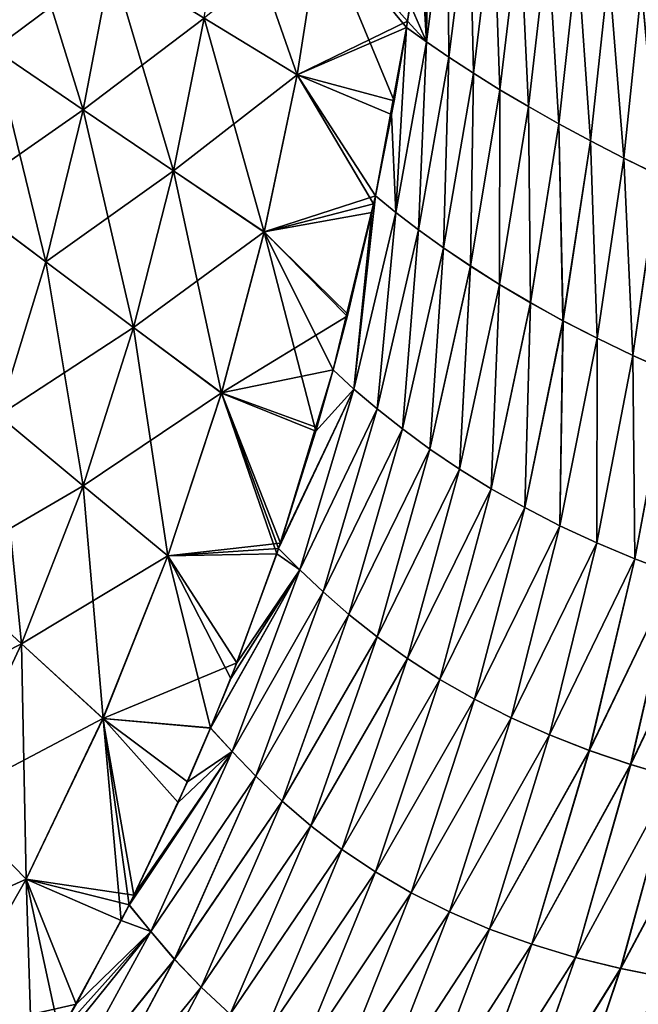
# Model space of a CAD drawing. Header units: metres. Extents: x -155 to 25, y -152 to 27.
# Tile 110 of 124: x -6 to 3, y -90 to -76. Entities that reach past the tile are written whole.
import ezdxf

# ---------------------------------------------------------------- set-up
doc = ezdxf.new("R2010")
doc.units = ezdxf.units.M
doc.layers.add('solid_12_401_052_XXX', color=7, linetype='CONTINUOUS')

msp = doc.modelspace()

# ---------------------------------------------------------------- linework, layer by layer
at = {"layer": 'solid_12_401_052_XXX'}
for points in [[(-7.629474, -73.056374, -20.339201), (-6.303816, -73.869194, -20.754732), (-6.684129, -75.976547, -20.761518)], [(-3.610632, -75.521935, -21.300014), (-3.291402, -73.370781, -21.300499), (-2.251475, -76.352333, -21.432552)], [(-3.291402, -73.370781, -21.300499), (-1.903092, -74.142609, -21.436525), (-2.251475, -76.352333, -21.432552)], [(-0.359001, -75.870316, 21.474838), (-0.338065, -73.323814, 21.481359), (-0.453457, -74.283302, 21.479685)], [(-0.359001, -75.870316, 21.474838), (-0.051372, -73.508125, 21.479521), (-0.338065, -73.323814, 21.481359)], [(-0.358823, -75.87056, -21.474836), (-0.41784, -74.00293, -21.480204), (-0.051513, -73.508163, -21.479523)], [(-0.359001, -75.870316, 21.474838), (-0.032696, -76.09317, 21.467724), (-0.051372, -73.508125, 21.479521)], [(-0.032473, -76.093437, -21.467718), (-0.358823, -75.87056, -21.474836), (-0.051513, -73.508163, -21.479523)], [(-0.032473, -76.093437, -21.467718), (-0.051513, -73.508163, -21.479523), (0.268654, -73.70388, -21.472527)], [(-0.032696, -76.09317, 21.467724), (0.268773, -73.703819, 21.472525), (-0.051372, -73.508125, 21.479521)], [(-0.032696, -76.09317, 21.467724), (0.325195, -76.326797, 21.453899), (0.268773, -73.703819, 21.472525)], [(0.325466, -76.327087, -21.453886), (-0.032473, -76.093437, -21.467718), (0.268654, -73.70388, -21.472527)], [(0.325466, -76.327087, -21.453886), (0.268654, -73.70388, -21.472527), (0.620333, -73.91185, -21.458715)], [(0.325195, -76.326797, 21.453899), (0.620423, -73.911774, 21.458712), (0.268773, -73.703819, 21.472525)], [(-4.963081, -74.69236, 21.078066), (-6.303864, -73.868637, 20.758335), (-6.684151, -75.975998, 20.765121)], [(-6.684129, -75.976547, -20.761518), (-6.303816, -73.869194, -20.754732), (-5.375737, -76.863716, -21.075939)], [(-6.303816, -73.869194, -20.754732), (-4.963033, -74.692924, -21.074453), (-5.375737, -76.863716, -21.075939)], [(0.325195, -76.326797, 21.453899), (0.713021, -76.568398, 21.432013), (0.620423, -73.911774, 21.458712)], [(0.713343, -76.56871, -21.43199), (0.325466, -76.327087, -21.453886), (0.620333, -73.91185, -21.458715)], [(0.713343, -76.56871, -21.43199), (0.620333, -73.91185, -21.458715), (1.001699, -74.130219, -21.436623)], [(0.713021, -76.568398, 21.432013), (1.001753, -74.130119, 21.436621), (0.620423, -73.911774, 21.458712)], [(-0.358823, -75.87056, -21.474836), (-0.599859, -75.324356, -21.47752), (-0.41784, -74.00293, -21.480204)], [(-2.251566, -76.352005, 21.436184), (-1.903198, -74.142281, 21.440157), (-3.610693, -75.521439, 21.303637)], [(-0.637609, -75.567947, 21.476959), (-1.903198, -74.142281, 21.440157), (-2.251566, -76.352005, 21.436184)], [(-0.833597, -76.728821, -21.473995), (-2.251475, -76.352333, -21.432552), (-1.903092, -74.142609, -21.436525)], [(-0.637609, -75.567947, 21.476959), (-0.453457, -74.283302, 21.479685), (-1.903198, -74.142281, 21.440157)], [(-0.651503, -75.657364, -21.476749), (-0.833597, -76.728821, -21.473995), (-1.903092, -74.142609, -21.436525)], [(-0.599859, -75.324356, -21.47752), (-0.651503, -75.657364, -21.476749), (-1.903092, -74.142609, -21.436525)], [(0.713021, -76.568398, 21.432013), (1.128989, -76.815392, 21.400795), (1.001753, -74.130119, 21.436621)], [(1.129364, -76.815735, -21.400761), (0.713343, -76.56871, -21.43199), (1.001699, -74.130219, -21.436623)], [(1.129364, -76.815735, -21.400761), (1.001699, -74.130219, -21.436623), (1.410809, -74.357208, -21.404896)], [(1.128989, -76.815392, 21.400795), (1.41082, -74.357086, 21.404896), (1.001753, -74.130119, 21.436621)], [(-0.359001, -75.870316, 21.474838), (-0.453457, -74.283302, 21.479685), (-0.637609, -75.567947, 21.476959)], [(1.128989, -76.815392, 21.400795), (1.571069, -77.065613, 21.359135), (1.41082, -74.357086, 21.404896)], [(1.571499, -77.065979, -21.359089), (1.129364, -76.815735, -21.400761), (1.410809, -74.357208, -21.404896)], [(1.571499, -77.065979, -21.359089), (1.410809, -74.357208, -21.404896), (1.845525, -74.591209, -21.362368)], [(1.571069, -77.065613, 21.359135), (1.84549, -74.591057, 21.362373), (1.41082, -74.357086, 21.404896)], [(-5.375759, -76.863167, 21.079552), (-4.963081, -74.69236, 21.078066), (-6.684151, -75.975998, 20.765121)], [(-3.610693, -75.521439, 21.303637), (-4.963081, -74.69236, 21.078066), (-5.375759, -76.863167, 21.079552)], [(-5.375737, -76.863716, -21.075939), (-4.963033, -74.692924, -21.074453), (-4.056515, -77.755966, -21.297031)], [(-4.963033, -74.692924, -21.074453), (-3.610632, -75.521935, -21.300014), (-4.056515, -77.755966, -21.297031)], [(1.571069, -77.065613, 21.359135), (2.037114, -77.317078, 21.306011), (1.84549, -74.591057, 21.362373)], [(2.037601, -77.317459, -21.305948), (1.571499, -77.065979, -21.359089), (1.845525, -74.591209, -21.362368)], [(2.037114, -77.317078, 21.306011), (2.303529, -74.83049, 21.308002), (1.84549, -74.591057, 21.362373)], [(2.037601, -77.317459, -21.305948), (1.845525, -74.591209, -21.362368), (2.303617, -74.830673, -21.307989)], [(2.037114, -77.317078, 21.306011), (2.524797, -77.568146, 21.240555), (2.303529, -74.83049, 21.308002)], [(2.525341, -77.568542, -21.240473), (2.037601, -77.317459, -21.305948), (2.303617, -74.830673, -21.307989)], [(2.524797, -77.568146, 21.240555), (2.782561, -75.07399, 21.240911), (2.303529, -74.83049, 21.308002)], [(2.525341, -77.568542, -21.240473), (2.303617, -74.830673, -21.307989), (2.782704, -75.074196, -21.240889)], [(2.524797, -77.568146, 21.240555), (3.031697, -77.81736, 21.162001), (2.782561, -75.07399, 21.240911)], [(3.032297, -77.817764, -21.1619), (2.525341, -77.568542, -21.240473), (2.782704, -75.074196, -21.240889)], [(-0.358823, -75.87056, -21.474836), (-0.651503, -75.657364, -21.476749), (-0.599859, -75.324356, -21.47752)], [(-4.056553, -77.755486, 21.300652), (-3.610693, -75.521439, 21.303637), (-5.375759, -76.863167, 21.079552)], [(-2.251566, -76.352005, 21.436184), (-3.610693, -75.521439, 21.303637), (-4.056553, -77.755486, 21.300652)], [(-4.056515, -77.755966, -21.297031), (-3.610632, -75.521935, -21.300014), (-2.731033, -78.648964, -21.426254)], [(-3.610632, -75.521935, -21.300014), (-2.251475, -76.352333, -21.432552), (-2.731033, -78.648964, -21.426254)], [(-0.652148, -75.660149, 21.476742), (-0.637609, -75.567947, 21.476959), (-2.251566, -76.352005, 21.436184)], [(-0.359001, -75.870316, 21.474838), (-0.637609, -75.567947, 21.476959), (-0.652148, -75.660149, 21.476742)], [(-0.870599, -76.929771, 21.473431), (-0.652148, -75.660149, 21.476742), (-2.251566, -76.352005, 21.436184)], [(-0.651503, -75.657364, -21.476749), (-1.107378, -78.121429, -21.469763), (-0.833597, -76.728821, -21.473995)], [(-0.808579, -78.363304, -21.467844), (-1.107378, -78.121429, -21.469763), (-0.651503, -75.657364, -21.476749)], [(-0.808842, -78.362991, 21.467848), (-0.652148, -75.660149, 21.476742), (-0.870599, -76.929771, 21.473431)], [(-0.808842, -78.362991, 21.467848), (-0.359001, -75.870316, 21.474838), (-0.652148, -75.660149, 21.476742)], [(-0.808579, -78.363304, -21.467844), (-0.651503, -75.657364, -21.476749), (-0.358823, -75.87056, -21.474836)], [(-7.192978, -78.132317, -20.764555), (-6.684129, -75.976547, -20.761518), (-5.92249, -79.085777, -21.074177)], [(-5.375759, -76.863167, 21.079552), (-6.684151, -75.975998, 20.765121), (-7.192975, -78.131798, 20.768158)], [(-6.684129, -75.976547, -20.761518), (-5.375737, -76.863716, -21.075939), (-5.92249, -79.085777, -21.074177)], [(-0.808842, -78.362991, 21.467848), (-0.476633, -78.616165, 21.460712), (-0.359001, -75.870316, 21.474838)], [(-0.476319, -78.616508, -21.460703), (-0.808579, -78.363304, -21.467844), (-0.358823, -75.87056, -21.474836)], [(-0.476633, -78.616165, 21.460712), (-0.032696, -76.09317, 21.467724), (-0.359001, -75.870316, 21.474838)], [(-0.476319, -78.616508, -21.460703), (-0.358823, -75.87056, -21.474836), (-0.032473, -76.093437, -21.467718)], [(-0.476633, -78.616165, 21.460712), (-0.112439, -78.878349, 21.44706), (-0.032696, -76.09317, 21.467724)], [(-0.112072, -78.878716, -21.447041), (-0.476319, -78.616508, -21.460703), (-0.032473, -76.093437, -21.467718)], [(-0.112439, -78.878349, 21.44706), (0.325195, -76.326797, 21.453899), (-0.032696, -76.09317, 21.467724)], [(-0.112072, -78.878716, -21.447041), (-0.032473, -76.093437, -21.467718), (0.325466, -76.327087, -21.453886)], [(-2.731109, -78.648636, 21.429884), (-2.251566, -76.352005, 21.436184), (-4.056553, -77.755486, 21.300652)], [(-1.10751, -78.12075, 21.469765), (-2.251566, -76.352005, 21.436184), (-2.731109, -78.648636, 21.429884)], [(-1.132541, -78.239227, -21.46937), (-2.731033, -78.648964, -21.426254), (-2.251475, -76.352333, -21.432552)], [(-1.10751, -78.12075, 21.469765), (-0.870599, -76.929771, 21.473431), (-2.251566, -76.352005, 21.436184)], [(-1.107378, -78.121429, -21.469763), (-1.132541, -78.239227, -21.46937), (-2.251475, -76.352333, -21.432552)], [(-0.833597, -76.728821, -21.473995), (-1.107378, -78.121429, -21.469763), (-2.251475, -76.352333, -21.432552)], [(-0.112439, -78.878349, 21.44706), (0.282403, -79.145576, 21.425678), (0.325195, -76.326797, 21.453899)], [(0.282826, -79.145966, -21.42565), (-0.112072, -78.878716, -21.447041), (0.325466, -76.327087, -21.453886)], [(0.282403, -79.145576, 21.425678), (0.713021, -76.568398, 21.432013), (0.325195, -76.326797, 21.453899)], [(0.282826, -79.145966, -21.42565), (0.325466, -76.327087, -21.453886), (0.713343, -76.56871, -21.43199)], [(0.282403, -79.145576, 21.425678), (0.706364, -79.414299, 21.395416), (0.713021, -76.568398, 21.432013)], [(0.706845, -79.414703, -21.395376), (0.282826, -79.145966, -21.42565), (0.713343, -76.56871, -21.43199)], [(0.706364, -79.414299, 21.395416), (1.128989, -76.815392, 21.400795), (0.713021, -76.568398, 21.432013)], [(0.706845, -79.414703, -21.395376), (0.713343, -76.56871, -21.43199), (1.129364, -76.815735, -21.400761)], [(-5.922488, -79.085251, 21.077787), (-5.375759, -76.863167, 21.079552), (-7.192975, -78.131798, 20.768158)], [(-5.92249, -79.085777, -21.074177), (-5.375737, -76.863716, -21.075939), (-4.641834, -80.044106, -21.291126)], [(-4.056553, -77.755486, 21.300652), (-5.375759, -76.863167, 21.079552), (-5.922488, -79.085251, 21.077787)], [(-5.375737, -76.863716, -21.075939), (-4.056515, -77.755966, -21.297031), (-4.641834, -80.044106, -21.291126)], [(0.706364, -79.414299, 21.395416), (1.157598, -79.681641, 21.355225), (1.128989, -76.815392, 21.400795)], [(1.158137, -79.68206, -21.355169), (0.706845, -79.414703, -21.395376), (1.129364, -76.815735, -21.400761)], [(1.157598, -79.681641, 21.355225), (1.571069, -77.065613, 21.359135), (1.128989, -76.815392, 21.400795)], [(1.158137, -79.68206, -21.355169), (1.129364, -76.815735, -21.400761), (1.571499, -77.065979, -21.359089)], [(-0.808842, -78.362991, 21.467848), (-0.870599, -76.929771, 21.473431), (-1.10751, -78.12075, 21.469765)], [(1.157598, -79.681641, 21.355225), (1.634097, -79.945084, 21.304111), (1.571069, -77.065613, 21.359135)], [(1.634696, -79.945511, -21.304041), (1.158137, -79.68206, -21.355169), (1.571499, -77.065979, -21.359089)], [(1.634097, -79.945084, 21.304111), (2.037114, -77.317078, 21.306011), (1.571069, -77.065613, 21.359135)], [(1.634696, -79.945511, -21.304041), (1.571499, -77.065979, -21.359089), (2.037601, -77.317459, -21.305948)], [(1.634097, -79.945084, 21.304111), (2.133605, -80.202682, 21.241203), (2.037114, -77.317078, 21.306011)], [(2.134264, -80.203117, -21.241112), (1.634696, -79.945511, -21.304041), (2.037601, -77.317459, -21.305948)], [(2.133605, -80.202682, 21.241203), (2.524797, -77.568146, 21.240555), (2.037114, -77.317078, 21.306011)], [(2.134264, -80.203117, -21.241112), (2.037601, -77.317459, -21.305948), (2.525341, -77.568542, -21.240473)], [(2.133605, -80.202682, 21.241203), (2.653733, -80.452835, 21.165707), (2.524797, -77.568146, 21.240555)], [(2.65445, -80.453278, -21.165592), (2.134264, -80.203117, -21.241112), (2.525341, -77.568542, -21.240473)], [(2.653733, -80.452835, 21.165707), (3.031697, -77.81736, 21.162001), (2.524797, -77.568146, 21.240555)], [(2.65445, -80.453278, -21.165592), (2.525341, -77.568542, -21.240473), (3.032297, -77.817764, -21.1619)], [(-4.64185, -80.043648, 21.294746), (-4.056553, -77.755486, 21.300652), (-5.922488, -79.085251, 21.077787)], [(-2.731109, -78.648636, 21.429884), (-4.056553, -77.755486, 21.300652), (-4.64185, -80.043648, 21.294746)], [(-4.641834, -80.044106, -21.291126), (-4.056515, -77.755966, -21.297031), (-3.355324, -81.002541, -21.417206)], [(-4.056515, -77.755966, -21.297031), (-2.731033, -78.648964, -21.426254), (-3.355324, -81.002541, -21.417206)], [(2.653733, -80.452835, 21.165707), (3.191905, -80.69442, 21.076962), (3.031697, -77.81736, 21.162001)], [(3.19268, -80.694862, -21.076824), (2.65445, -80.453278, -21.165592), (3.032297, -77.817764, -21.1619)], [(-7.192978, -78.132317, -20.764555), (-5.92249, -79.085777, -21.074177), (-6.614852, -81.331596, -21.068796)], [(-6.614828, -81.3311, 21.072405), (-5.922488, -79.085251, 21.077787), (-7.192975, -78.131798, 20.768158)], [(-1.159671, -78.363243, 21.468948), (-1.10751, -78.12075, 21.469765), (-2.731109, -78.648636, 21.429884)], [(-1.107378, -78.121429, -21.469763), (-1.722461, -80.663582, -21.459946), (-1.132541, -78.239227, -21.46937)], [(-1.420534, -80.948013, -21.458033), (-1.722461, -80.663582, -21.459946), (-1.107378, -78.121429, -21.469763)], [(-1.420606, -80.947861, 21.458035), (-1.10751, -78.12075, 21.469765), (-1.159671, -78.363243, 21.468948)], [(-1.420606, -80.947861, 21.458035), (-0.808842, -78.362991, 21.467848), (-1.10751, -78.12075, 21.469765)], [(-1.420534, -80.948013, -21.458033), (-1.107378, -78.121429, -21.469763), (-0.808579, -78.363304, -21.467844)], [(-1.132541, -78.239227, -21.46937), (-1.508963, -79.850227, -21.463396), (-2.731033, -78.648964, -21.426254)], [(-1.132541, -78.239227, -21.46937), (-1.722461, -80.663582, -21.459946), (-1.508963, -79.850227, -21.463396)], [(-1.516934, -79.881035, 21.46327), (-1.159671, -78.363243, 21.468948), (-2.731109, -78.648636, 21.429884)], [(-1.722785, -80.664825, 21.45994), (-1.159671, -78.363243, 21.468948), (-1.516934, -79.881035, 21.46327)], [(-1.420606, -80.947861, 21.458035), (-1.159671, -78.363243, 21.468948), (-1.722785, -80.664825, 21.45994)], [(-1.420606, -80.947861, 21.458035), (-1.082883, -81.234543, 21.450974), (-0.808842, -78.362991, 21.467848)], [(-1.082772, -81.234726, -21.45097), (-1.420534, -80.948013, -21.458033), (-0.808579, -78.363304, -21.467844)], [(-1.082883, -81.234543, 21.450974), (-0.476633, -78.616165, 21.460712), (-0.808842, -78.362991, 21.467848)], [(-1.082772, -81.234726, -21.45097), (-0.808579, -78.363304, -21.467844), (-0.476319, -78.616508, -21.460703)], [(-3.355385, -81.002228, 21.420834), (-2.731109, -78.648636, 21.429884), (-4.64185, -80.043648, 21.294746)], [(-1.516934, -79.881035, 21.46327), (-2.731109, -78.648636, 21.429884), (-3.355385, -81.002228, 21.420834)], [(-1.977158, -81.561821, -21.455772), (-3.355324, -81.002541, -21.417206), (-2.731033, -78.648964, -21.426254)], [(-1.722461, -80.663582, -21.459946), (-1.977158, -81.561821, -21.455772), (-2.731033, -78.648964, -21.426254)], [(-1.508963, -79.850227, -21.463396), (-1.722461, -80.663582, -21.459946), (-2.731033, -78.648964, -21.426254)], [(-1.082883, -81.234543, 21.450974), (-0.712436, -81.528236, 21.437683), (-0.476633, -78.616165, 21.460712)], [(-0.712282, -81.52845, -21.437675), (-1.082772, -81.234726, -21.45097), (-0.476319, -78.616508, -21.460703)], [(-0.712436, -81.528236, 21.437683), (-0.112439, -78.878349, 21.44706), (-0.476633, -78.616165, 21.460712)], [(-0.712282, -81.52845, -21.437675), (-0.476319, -78.616508, -21.460703), (-0.112072, -78.878716, -21.447041)], [(-0.712436, -81.528236, 21.437683), (-0.310116, -81.823654, 21.417143), (-0.112439, -78.878349, 21.44706)], [(-0.309914, -81.823891, -21.41713), (-0.712282, -81.52845, -21.437675), (-0.112072, -78.878716, -21.447041)], [(-0.310116, -81.823654, 21.417143), (0.282403, -79.145576, 21.425678), (-0.112439, -78.878349, 21.44706)], [(-0.309914, -81.823891, -21.41713), (-0.112072, -78.878716, -21.447041), (0.282826, -79.145966, -21.42565)], [(-6.614852, -81.331596, -21.068796), (-5.92249, -79.085777, -21.074177), (-5.378883, -82.357689, -21.281887)], [(-4.64185, -80.043648, 21.294746), (-5.922488, -79.085251, 21.077787), (-6.614828, -81.3311, 21.072405)], [(-5.92249, -79.085777, -21.074177), (-4.641834, -80.044106, -21.291126), (-5.378883, -82.357689, -21.281887)], [(-0.310116, -81.823654, 21.417143), (0.122953, -82.116104, 21.388338), (0.282403, -79.145576, 21.425678)], [(0.123208, -82.116364, -21.388317), (-0.309914, -81.823891, -21.41713), (0.282826, -79.145966, -21.42565)], [(0.122953, -82.116104, 21.388338), (0.706364, -79.414299, 21.395416), (0.282403, -79.145576, 21.425678)], [(0.123208, -82.116364, -21.388317), (0.282826, -79.145966, -21.42565), (0.706845, -79.414703, -21.395376)], [(0.122953, -82.116104, 21.388338), (0.585202, -82.401909, 21.350292), (0.706364, -79.414299, 21.395416)], [(0.585514, -82.402184, -21.350262), (0.123208, -82.116364, -21.388317), (0.706845, -79.414703, -21.395376)], [(0.585202, -82.401909, 21.350292), (1.157598, -79.681641, 21.355225), (0.706364, -79.414299, 21.395416)], [(0.585514, -82.402184, -21.350262), (0.706845, -79.414703, -21.395376), (1.158137, -79.68206, -21.355169)], [(0.585202, -82.401909, 21.350292), (1.074831, -82.677925, 21.302055), (1.157598, -79.681641, 21.355225)], [(1.075203, -82.678215, -21.302013), (0.585514, -82.402184, -21.350262), (1.158137, -79.68206, -21.355169)], [(1.074831, -82.677925, 21.302055), (1.634097, -79.945084, 21.304111), (1.157598, -79.681641, 21.355225)], [(1.075203, -82.678215, -21.302013), (1.158137, -79.68206, -21.355169), (1.634696, -79.945511, -21.304041)], [(-1.722785, -80.664825, 21.45994), (-1.516934, -79.881035, 21.46327), (-3.355385, -81.002228, 21.420834)], [(1.074831, -82.677925, 21.302055), (1.589683, -82.941872, 21.242735), (1.634097, -79.945084, 21.304111)], [(1.590117, -82.942169, -21.24268), (1.075203, -82.678215, -21.302013), (1.634696, -79.945511, -21.304041)], [(1.589683, -82.941872, 21.242735), (2.133605, -80.202682, 21.241203), (1.634097, -79.945084, 21.304111)], [(1.590117, -82.942169, -21.24268), (1.634696, -79.945511, -21.304041), (2.134264, -80.203117, -21.241112)], [(-5.37888, -82.357246, 21.285505), (-4.64185, -80.043648, 21.294746), (-6.614828, -81.3311, 21.072405)], [(-5.378883, -82.357689, -21.281887), (-4.641834, -80.044106, -21.291126), (-4.137393, -83.383232, -21.404985)], [(-3.355385, -81.002228, 21.420834), (-4.64185, -80.043648, 21.294746), (-5.37888, -82.357246, 21.285505)], [(-4.641834, -80.044106, -21.291126), (-3.355324, -81.002541, -21.417206), (-4.137393, -83.383232, -21.404985)], [(1.589683, -82.941872, 21.242735), (2.127409, -83.191948, 21.171492), (2.133605, -80.202682, 21.241203)], [(2.127907, -83.192261, -21.171419), (1.590117, -82.942169, -21.24268), (2.134264, -80.203117, -21.241112)], [(2.127409, -83.191948, 21.171492), (2.653733, -80.452835, 21.165707), (2.133605, -80.202682, 21.241203)], [(2.127907, -83.192261, -21.171419), (2.134264, -80.203117, -21.241112), (2.65445, -80.453278, -21.165592)], [(2.127409, -83.191948, 21.171492), (2.68538, -83.427094, 21.087582), (2.653733, -80.452835, 21.165707)], [(2.685942, -83.427406, -21.08749), (2.127907, -83.192261, -21.171419), (2.65445, -80.453278, -21.165592)], [(2.68538, -83.427094, 21.087582), (3.191905, -80.69442, 21.076962), (2.653733, -80.452835, 21.165707)], [(2.685942, -83.427406, -21.08749), (2.65445, -80.453278, -21.165592), (3.19268, -80.694862, -21.076824)], [(-1.96061, -81.505867, 21.456045), (-1.722785, -80.664825, 21.45994), (-3.355385, -81.002228, 21.420834)], [(-2.495395, -83.199348, 21.447136), (-1.722785, -80.664825, 21.45994), (-1.96061, -81.505867, 21.456045)], [(-1.420606, -80.947861, 21.458035), (-1.722785, -80.664825, 21.45994), (-2.495395, -83.199348, 21.447136)], [(-1.420534, -80.948013, -21.458033), (-1.977158, -81.561821, -21.455772), (-1.722461, -80.663582, -21.459946)], [(2.68538, -83.427094, 21.087582), (3.260836, -83.646591, 20.990311), (3.191905, -80.69442, 21.076962)], [(3.261463, -83.646912, -20.990196), (2.685942, -83.427406, -21.08749), (3.19268, -80.694862, -21.076824)], [(-4.137441, -83.382927, 21.408611), (-3.355385, -81.002228, 21.420834), (-5.37888, -82.357246, 21.285505)], [(-2.495395, -83.199348, 21.447136), (-3.355385, -81.002228, 21.420834), (-4.137441, -83.382927, 21.408611)], [(-2.546983, -83.351196, -21.446266), (-4.137393, -83.383232, -21.404985), (-3.355324, -81.002541, -21.417206)], [(-2.495395, -83.199348, 21.447136), (-1.96061, -81.505867, 21.456045), (-3.355385, -81.002228, 21.420834)], [(-2.521587, -83.276878, -21.446693), (-2.546983, -83.351196, -21.446266), (-3.355324, -81.002541, -21.417206)], [(-1.977158, -81.561821, -21.455772), (-2.521587, -83.276878, -21.446693), (-3.355324, -81.002541, -21.417206)], [(-1.420534, -80.948013, -21.458033), (-2.521587, -83.276878, -21.446693), (-1.977158, -81.561821, -21.455772)], [(-2.212303, -83.587296, -21.444933), (-2.521587, -83.276878, -21.446693), (-1.420534, -80.948013, -21.458033)], [(-1.420606, -80.947861, 21.458035), (-2.495395, -83.199348, 21.447136), (-2.52125, -83.275436, 21.446701)], [(-2.212429, -83.587097, 21.444935), (-1.420606, -80.947861, 21.458035), (-2.52125, -83.275436, 21.446701)], [(-2.212429, -83.587097, 21.444935), (-1.082883, -81.234543, 21.450974), (-1.420606, -80.947861, 21.458035)], [(-2.212303, -83.587296, -21.444933), (-1.420534, -80.948013, -21.458033), (-1.082772, -81.234726, -21.45097)], [(-2.212429, -83.587097, 21.444935), (-1.869793, -83.910355, 21.438063), (-1.082883, -81.234543, 21.450974)], [(-1.869624, -83.910583, -21.438057), (-2.212303, -83.587296, -21.444933), (-1.082772, -81.234726, -21.45097)], [(-1.869793, -83.910355, 21.438063), (-0.712436, -81.528236, 21.437683), (-1.082883, -81.234543, 21.450974)], [(-1.869624, -83.910583, -21.438057), (-1.082772, -81.234726, -21.45097), (-0.712282, -81.52845, -21.437675)], [(-7.461207, -83.574318, -21.059464), (-6.614852, -81.331596, -21.068796), (-6.276629, -84.668724, -21.268936)], [(-5.37888, -82.357246, 21.285505), (-6.614828, -81.3311, 21.072405), (-7.461163, -83.57386, 21.06307)], [(-6.614852, -81.331596, -21.068796), (-5.378883, -82.357689, -21.281887), (-6.276629, -84.668724, -21.268936)], [(-1.869793, -83.910355, 21.438063), (-1.493311, -84.238464, 21.425371), (-0.712436, -81.528236, 21.437683)], [(-1.493095, -84.238724, -21.425362), (-1.869624, -83.910583, -21.438057), (-0.712282, -81.52845, -21.437675)], [(-1.493311, -84.238464, 21.425371), (-0.310116, -81.823654, 21.417143), (-0.712436, -81.528236, 21.437683)], [(-1.493095, -84.238724, -21.425362), (-0.712282, -81.52845, -21.437675), (-0.309914, -81.823891, -21.41713)], [(-1.493311, -84.238464, 21.425371), (-1.083157, -84.564659, 21.406063), (-0.310116, -81.823654, 21.417143)], [(-1.082888, -84.564934, -21.406048), (-1.493095, -84.238724, -21.425362), (-0.309914, -81.823891, -21.41713)], [(-1.083157, -84.564659, 21.406063), (0.122953, -82.116104, 21.388338), (-0.310116, -81.823654, 21.417143)], [(-1.082888, -84.564934, -21.406048), (-0.309914, -81.823891, -21.41713), (0.123208, -82.116364, -21.388317)], [(-1.083157, -84.564659, 21.406063), (-0.639886, -84.883003, 21.379297), (0.122953, -82.116104, 21.388338)], [(-0.63956, -84.883293, -21.379272), (-1.082888, -84.564934, -21.406048), (0.123208, -82.116364, -21.388317)], [(-0.639886, -84.883003, 21.379297), (0.585202, -82.401909, 21.350292), (0.122953, -82.116104, 21.388338)], [(-0.63956, -84.883293, -21.379272), (0.123208, -82.116364, -21.388317), (0.585514, -82.402184, -21.350262)], [(-6.276608, -84.668312, 21.272552), (-5.37888, -82.357246, 21.285505), (-7.461163, -83.57386, 21.06307)], [(-6.276629, -84.668724, -21.268936), (-5.378883, -82.357689, -21.281887), (-5.086808, -85.761925, -21.389217)], [(-4.137441, -83.382927, 21.408611), (-5.37888, -82.357246, 21.285505), (-6.276608, -84.668312, 21.272552)], [(-5.378883, -82.357689, -21.281887), (-4.137393, -83.383232, -21.404985), (-5.086808, -85.761925, -21.389217)], [(-0.639886, -84.883003, 21.379297), (-0.164685, -85.188942, 21.344177), (0.585202, -82.401909, 21.350292)], [(-0.164298, -85.189247, -21.344145), (-0.63956, -84.883293, -21.379272), (0.585514, -82.402184, -21.350262)], [(-0.164685, -85.188942, 21.344177), (1.074831, -82.677925, 21.302055), (0.585202, -82.401909, 21.350292)], [(-0.164298, -85.189247, -21.344145), (0.585514, -82.402184, -21.350262), (1.075203, -82.678215, -21.302013)], [(-0.164685, -85.188942, 21.344177), (0.340931, -85.478653, 21.299801), (1.074831, -82.677925, 21.302055)], [(0.341383, -85.478966, -21.299755), (-0.164298, -85.189247, -21.344145), (1.075203, -82.678215, -21.302013)], [(0.340931, -85.478653, 21.299801), (1.589683, -82.941872, 21.242735), (1.074831, -82.677925, 21.302055)], [(0.341383, -85.478966, -21.299755), (1.075203, -82.678215, -21.302013), (1.590117, -82.942169, -21.24268)], [(0.340931, -85.478653, 21.299801), (0.874939, -85.749474, 21.245243), (1.589683, -82.941872, 21.242735)], [(0.875458, -85.749794, -21.245184), (0.341383, -85.478966, -21.299755), (1.590117, -82.942169, -21.24268)], [(0.874939, -85.749474, 21.245243), (2.127409, -83.191948, 21.171492), (1.589683, -82.941872, 21.242735)], [(0.875458, -85.749794, -21.245184), (1.590117, -82.942169, -21.24268), (2.127907, -83.192261, -21.171419)], [(0.874939, -85.749474, 21.245243), (1.435035, -85.999413, 21.179605), (2.127409, -83.191948, 21.171492)], [(1.435622, -85.999725, -21.179531), (0.875458, -85.749794, -21.245184), (2.127907, -83.192261, -21.171419)], [(1.435035, -85.999413, 21.179605), (2.68538, -83.427094, 21.087582), (2.127409, -83.191948, 21.171492)], [(1.435622, -85.999725, -21.179531), (2.127907, -83.192261, -21.171419), (2.685942, -83.427406, -21.08749)], [(-2.52125, -83.275436, 21.446701), (-2.495395, -83.199348, 21.447136), (-4.137441, -83.382927, 21.408611)], [(-3.130636, -84.947388, 21.436327), (-2.52125, -83.275436, 21.446701), (-4.137441, -83.382927, 21.408611)], [(-2.212429, -83.587097, 21.444935), (-2.52125, -83.275436, 21.446701), (-3.130636, -84.947388, 21.436327)], [(-2.212303, -83.587296, -21.444933), (-2.546983, -83.351196, -21.446266), (-2.521587, -83.276878, -21.446693)], [(-5.086843, -85.761642, 21.392839), (-4.137441, -83.382927, 21.408611), (-6.276608, -84.668312, 21.272552)], [(-3.130636, -84.947388, 21.436327), (-4.137441, -83.382927, 21.408611), (-5.086843, -85.761642, 21.392839)], [(-3.514322, -85.899384, -21.429688), (-5.086808, -85.761925, -21.389217), (-4.137393, -83.383232, -21.404985)], [(-2.546983, -83.351196, -21.446266), (-3.219744, -85.175034, -21.43479), (-4.137393, -83.383232, -21.404985)], [(-3.219744, -85.175034, -21.43479), (-3.514322, -85.899384, -21.429688), (-4.137393, -83.383232, -21.404985)], [(-2.212303, -83.587296, -21.444933), (-3.219744, -85.175034, -21.43479), (-2.546983, -83.351196, -21.446266)], [(1.435035, -85.999413, 21.179605), (2.01851, -86.227432, 21.102026), (2.68538, -83.427094, 21.087582)], [(2.019166, -86.227737, -21.101931), (1.435622, -85.999725, -21.179531), (2.685942, -83.427406, -21.08749)], [(2.01851, -86.227432, 21.102026), (3.260836, -83.646591, 20.990311), (2.68538, -83.427094, 21.087582)], [(2.019166, -86.227737, -21.101931), (2.685942, -83.427406, -21.08749), (3.261463, -83.646912, -20.990196)], [(-6.276608, -84.668312, 21.272552), (-7.461163, -83.57386, 21.06307), (-8.468247, -85.786987, 21.049469)], [(-7.461207, -83.574318, -21.059464), (-6.276629, -84.668724, -21.268936), (-7.342325, -86.949593, -21.251917)], [(-2.212429, -83.587097, 21.444935), (-3.130636, -84.947388, 21.436327), (-3.515023, -85.900833, 21.429676)], [(-3.198598, -86.242134, 21.428186), (-2.212429, -83.587097, 21.444935), (-3.515023, -85.900833, 21.429676)], [(-2.212303, -83.587296, -21.444933), (-3.514322, -85.899384, -21.429688), (-3.219744, -85.175034, -21.43479)], [(-3.198508, -86.242287, -21.428185), (-3.514322, -85.899384, -21.429688), (-2.212303, -83.587296, -21.444933)], [(-3.198598, -86.242134, 21.428186), (-1.869793, -83.910355, 21.438063), (-2.212429, -83.587097, 21.444935)], [(-3.198508, -86.242287, -21.428185), (-2.212303, -83.587296, -21.444933), (-1.869624, -83.910583, -21.438057)], [(2.01851, -86.227432, 21.102026), (2.622462, -86.433014, 21.011667), (3.260836, -83.646591, 20.990311)], [(2.623188, -86.433311, -21.011549), (2.019166, -86.227737, -21.101931), (3.261463, -83.646912, -20.990196)], [(2.622462, -86.433014, 21.011667), (3.850851, -83.850189, 20.879057), (3.260836, -83.646591, 20.990311)], [(2.623188, -86.433311, -21.011549), (3.261463, -83.646912, -20.990196), (3.851542, -83.850502, -20.878916)], [(-3.198598, -86.242134, 21.428186), (-2.852011, -86.604813, 21.421677), (-1.869793, -83.910355, 21.438063)], [(-2.85188, -86.604996, -21.421673), (-3.198508, -86.242287, -21.428185), (-1.869624, -83.910583, -21.438057)], [(-2.852011, -86.604813, 21.421677), (-1.493311, -84.238464, 21.425371), (-1.869793, -83.910355, 21.438063)], [(-2.85188, -86.604996, -21.421673), (-1.869624, -83.910583, -21.438057), (-1.493095, -84.238724, -21.425362)], [(2.622462, -86.433014, 21.011667), (3.243742, -86.616226, 20.907734), (3.850851, -83.850189, 20.879057)], [(3.244536, -86.616508, -20.907593), (2.623188, -86.433311, -21.011549), (3.851542, -83.850502, -20.878916)], [(-2.852011, -86.604813, 21.421677), (-2.470023, -86.970085, 21.409891), (-1.493311, -84.238464, 21.425371)], [(-2.469846, -86.970299, -21.409883), (-2.85188, -86.604996, -21.421673), (-1.493095, -84.238724, -21.425362)], [(-2.470023, -86.970085, 21.409891), (-1.083157, -84.564659, 21.406063), (-1.493311, -84.238464, 21.425371)], [(-2.469846, -86.970299, -21.409883), (-1.493095, -84.238724, -21.425362), (-1.082888, -84.564934, -21.406048)], [(-2.470023, -86.970085, 21.409891), (-2.051922, -87.329636, 21.392292), (-1.083157, -84.564659, 21.406063)], [(-2.051692, -87.329872, -21.392281), (-2.469846, -86.970299, -21.409883), (-1.082888, -84.564934, -21.406048)], [(-2.051922, -87.329636, 21.392292), (-0.639886, -84.883003, 21.379297), (-1.083157, -84.564659, 21.406063)], [(-2.051692, -87.329872, -21.392281), (-1.082888, -84.564934, -21.406048), (-0.63956, -84.883293, -21.379272)], [(-7.342289, -86.949219, 21.255527), (-6.276608, -84.668312, 21.272552), (-8.468247, -85.786987, 21.049469)], [(-7.342325, -86.949593, -21.251917), (-6.276629, -84.668724, -21.268936), (-6.211342, -88.109917, -21.369539)], [(-5.086843, -85.761642, 21.392839), (-6.276608, -84.668312, 21.272552), (-7.342289, -86.949219, 21.255527)], [(-6.276629, -84.668724, -21.268936), (-5.086808, -85.761925, -21.389217), (-6.211342, -88.109917, -21.369539)], [(-2.051922, -87.329636, 21.392292), (-1.597525, -87.676208, 21.368237), (-0.639886, -84.883003, 21.379297)], [(-1.597237, -87.676468, -21.368219), (-2.051692, -87.329872, -21.392281), (-0.63956, -84.883293, -21.379272)], [(-1.597525, -87.676208, 21.368237), (-0.164685, -85.188942, 21.344177), (-0.639886, -84.883003, 21.379297)], [(-1.597237, -87.676468, -21.368219), (-0.63956, -84.883293, -21.379272), (-0.164298, -85.189247, -21.344145)], [(-3.515023, -85.900833, 21.429676), (-3.130636, -84.947388, 21.436327), (-5.086843, -85.761642, 21.392839)], [(-1.597525, -87.676208, 21.368237), (-1.107522, -88.004326, 21.336929), (-0.164685, -85.188942, 21.344177)], [(-1.10717, -88.004593, -21.336905), (-1.597237, -87.676468, -21.368219), (-0.164298, -85.189247, -21.344145)], [(-1.107522, -88.004326, 21.336929), (0.340931, -85.478653, 21.299801), (-0.164685, -85.188942, 21.344177)], [(-1.10717, -88.004593, -21.336905), (-0.164298, -85.189247, -21.344145), (0.341383, -85.478966, -21.299755)], [(-1.107522, -88.004326, 21.336929), (-0.583059, -88.309425, 21.297506), (0.340931, -85.478653, 21.299801)], [(-0.582639, -88.3097, -21.297472), (-1.10717, -88.004593, -21.336905), (0.341383, -85.478966, -21.299755)], [(-0.583059, -88.309425, 21.297506), (0.874939, -85.749474, 21.245243), (0.340931, -85.478653, 21.299801)], [(-0.582639, -88.3097, -21.297472), (0.341383, -85.478966, -21.299755), (0.875458, -85.749794, -21.245184)], [(-6.211367, -88.10965, 21.373158), (-5.086843, -85.761642, 21.392839), (-7.342289, -86.949219, 21.255527)], [(-4.63465, -88.344681, 21.409899), (-5.086843, -85.761642, 21.392839), (-6.211367, -88.10965, 21.373158)], [(-4.822653, -88.715225, -21.406525), (-6.211342, -88.109917, -21.369539), (-5.086808, -85.761925, -21.389217)], [(-3.853169, -86.686546, 21.423763), (-3.515023, -85.900833, 21.429676), (-5.086843, -85.761642, 21.392839)], [(-4.63465, -88.344681, 21.409899), (-3.853169, -86.686546, 21.423763), (-5.086843, -85.761642, 21.392839)], [(-4.706674, -88.487854, -21.408607), (-4.822653, -88.715225, -21.406525), (-5.086808, -85.761925, -21.389217)], [(-3.989431, -86.990685, -21.421366), (-4.706674, -88.487854, -21.408607), (-5.086808, -85.761925, -21.389217)], [(-3.514322, -85.899384, -21.429688), (-3.989431, -86.990685, -21.421366), (-5.086808, -85.761925, -21.389217)], [(-0.583059, -88.309425, 21.297506), (-0.025991, -88.588455, 21.249008), (0.874939, -85.749474, 21.245243)], [(-0.025499, -88.58873, -21.24896), (-0.582639, -88.3097, -21.297472), (0.875458, -85.749794, -21.245184)], [(-0.025991, -88.588455, 21.249008), (1.435035, -85.999413, 21.179605), (0.874939, -85.749474, 21.245243)], [(-0.025499, -88.58873, -21.24896), (0.875458, -85.749794, -21.245184), (1.435622, -85.999725, -21.179531)], [(-3.198508, -86.242287, -21.428185), (-3.989431, -86.990685, -21.421366), (-3.514322, -85.899384, -21.429688)], [(-3.198598, -86.242134, 21.428186), (-3.515023, -85.900833, 21.429676), (-3.853169, -86.686546, 21.423763)], [(-0.025991, -88.588455, 21.249008), (0.561435, -88.839172, 21.190451), (1.435035, -85.999413, 21.179605)], [(0.562002, -88.839439, -21.190388), (-0.025499, -88.58873, -21.24896), (1.435622, -85.999725, -21.179531)], [(0.561435, -88.839172, 21.190451), (2.01851, -86.227432, 21.102026), (1.435035, -85.999413, 21.179605)], [(0.562002, -88.839439, -21.190388), (1.435622, -85.999725, -21.179531), (2.019166, -86.227737, -21.101931)], [(-3.198508, -86.242287, -21.428185), (-4.706674, -88.487854, -21.408607), (-3.989431, -86.990685, -21.421366)], [(-4.389896, -88.876762, -21.4074), (-4.706674, -88.487854, -21.408607), (-3.198508, -86.242287, -21.428185)], [(-3.198598, -86.242134, 21.428186), (-4.63465, -88.344681, 21.409899), (-4.705929, -88.486336, 21.408623)], [(-4.389935, -88.876694, 21.407402), (-3.198598, -86.242134, 21.428186), (-4.705929, -88.486336, 21.408623)], [(-3.198598, -86.242134, 21.428186), (-3.853169, -86.686546, 21.423763), (-4.63465, -88.344681, 21.409899)], [(-4.389935, -88.876694, 21.407402), (-2.852011, -86.604813, 21.421677), (-3.198598, -86.242134, 21.428186)], [(-4.389896, -88.876762, -21.4074), (-3.198508, -86.242287, -21.428185), (-2.85188, -86.604996, -21.421673)], [(0.561435, -88.839172, 21.190451), (1.176399, -89.060616, 21.120823), (2.01851, -86.227432, 21.102026)], [(1.177042, -89.060867, -21.120745), (0.562002, -88.839439, -21.190388), (2.019166, -86.227737, -21.101931)], [(1.176399, -89.060616, 21.120823), (2.622462, -86.433014, 21.011667), (2.01851, -86.227432, 21.102026)], [(1.177042, -89.060867, -21.120745), (2.019166, -86.227737, -21.101931), (2.623188, -86.433311, -21.011549)], [(1.176399, -89.060616, 21.120823), (1.815807, -89.252419, 21.039116), (2.622462, -86.433014, 21.011667)], [(1.816527, -89.252663, -21.039017), (1.177042, -89.060867, -21.120745), (2.623188, -86.433311, -21.011549)], [(1.815807, -89.252419, 21.039116), (3.243742, -86.616226, 20.907734), (2.622462, -86.433014, 21.011667)], [(1.816527, -89.252663, -21.039017), (2.623188, -86.433311, -21.011549), (3.244536, -86.616508, -20.907593)], [(-4.389935, -88.876694, 21.407402), (-4.040546, -89.281395, 21.401442), (-2.852011, -86.604813, 21.421677)], [(-4.04047, -89.281502, -21.401438), (-4.389896, -88.876762, -21.4074), (-2.85188, -86.604996, -21.421673)], [(-4.040546, -89.281395, 21.401442), (-2.470023, -86.970085, 21.409891), (-2.852011, -86.604813, 21.421677)], [(-4.04047, -89.281502, -21.401438), (-2.85188, -86.604996, -21.421673), (-2.469846, -86.970299, -21.409883)], [(1.815807, -89.252419, 21.039116), (2.476217, -89.415016, 20.944317), (3.243742, -86.616226, 20.907734)], [(2.477013, -89.415237, -20.944195), (1.816527, -89.252663, -21.039017), (3.244536, -86.616508, -20.907593)], [(2.476217, -89.415016, 20.944317), (3.878995, -86.777794, 20.789564), (3.243742, -86.616226, 20.907734)], [(2.477013, -89.415237, -20.944195), (3.244536, -86.616508, -20.907593), (3.879854, -86.778061, -20.789394)], [(2.476217, -89.415016, 20.944317), (3.153876, -89.549644, 20.835514), (3.878995, -86.777794, 20.789564)], [(3.154745, -89.549843, -20.835365), (2.477013, -89.415237, -20.944195), (3.879854, -86.778061, -20.789394)], [(-6.211367, -88.10965, 21.373158), (-7.342289, -86.949219, 21.255527), (-8.581487, -89.173325, 21.234106)], [(-7.342325, -86.949593, -21.251917), (-6.211342, -88.109917, -21.369539), (-7.516991, -90.399513, -21.345629)], [(-4.040546, -89.281395, 21.401442), (-3.653745, -89.686401, 21.390884), (-2.470023, -86.970085, 21.409891)], [(-3.653625, -89.686546, -21.390881), (-4.04047, -89.281502, -21.401438), (-2.469846, -86.970299, -21.409883)], [(-3.653745, -89.686401, 21.390884), (-2.051922, -87.329636, 21.392292), (-2.470023, -86.970085, 21.409891)], [(-3.653625, -89.686546, -21.390881), (-2.469846, -86.970299, -21.409883), (-2.051692, -87.329872, -21.392281)], [(-3.653745, -89.686401, 21.390884), (-3.227718, -90.08181, 21.375494), (-2.051922, -87.329636, 21.392292)], [(-3.227546, -90.081985, -21.375486), (-3.653625, -89.686546, -21.390881), (-2.051692, -87.329872, -21.392281)], [(-3.227718, -90.08181, 21.375494), (-1.597525, -87.676208, 21.368237), (-2.051922, -87.329636, 21.392292)], [(-3.227546, -90.081985, -21.375486), (-2.051692, -87.329872, -21.392281), (-1.597237, -87.676468, -21.368219)], [(-3.227718, -90.08181, 21.375494), (-2.76136, -90.459023, 21.354855), (-1.597525, -87.676208, 21.368237)], [(-2.761131, -90.459221, -21.354843), (-3.227546, -90.081985, -21.375486), (-1.597237, -87.676468, -21.368219)], [(-2.76136, -90.459023, 21.354855), (-1.107522, -88.004326, 21.336929), (-1.597525, -87.676208, 21.368237)], [(-2.761131, -90.459221, -21.354843), (-1.597237, -87.676468, -21.368219), (-1.10717, -88.004593, -21.336905)], [(-2.76136, -90.459023, 21.354855), (-2.254747, -90.8116, 21.328279), (-1.107522, -88.004326, 21.336929)], [(-2.254452, -90.811806, -21.328262), (-2.761131, -90.459221, -21.354843), (-1.10717, -88.004593, -21.336905)], [(-2.254747, -90.8116, 21.328279), (-0.583059, -88.309425, 21.297506), (-1.107522, -88.004326, 21.336929)], [(-2.254452, -90.811806, -21.328262), (-1.10717, -88.004593, -21.336905), (-0.582639, -88.3097, -21.297472)], [(-7.517007, -90.399269, 21.349243), (-6.211367, -88.10965, 21.373158), (-8.581487, -89.173325, 21.234106)], [(-5.480157, -89.937126, 21.394615), (-6.211367, -88.10965, 21.373158), (-7.517007, -90.399269, 21.349243)], [(-6.11543, -91.023598, -21.382959), (-7.516991, -90.399513, -21.345629), (-6.211342, -88.109917, -21.369539)], [(-4.705929, -88.486336, 21.408623), (-4.63465, -88.344681, 21.409899), (-6.211367, -88.10965, 21.373158)], [(-5.480157, -89.937126, 21.394615), (-4.705929, -88.486336, 21.408623), (-6.211367, -88.10965, 21.373158)], [(-5.724557, -90.365257, -21.390148), (-6.11543, -91.023598, -21.382959), (-6.211342, -88.109917, -21.369539)], [(-4.822653, -88.715225, -21.406525), (-5.724557, -90.365257, -21.390148), (-6.211342, -88.109917, -21.369539)], [(-2.254747, -90.8116, 21.328279), (-1.708565, -91.134232, 21.294947), (-0.583059, -88.309425, 21.297506)], [(-1.708199, -91.134453, -21.294922), (-2.254452, -90.811806, -21.328262), (-0.582639, -88.3097, -21.297472)], [(-1.708565, -91.134232, 21.294947), (-0.025991, -88.588455, 21.249008), (-0.583059, -88.309425, 21.297506)], [(-1.708199, -91.134453, -21.294922), (-0.582639, -88.3097, -21.297472), (-0.025499, -88.58873, -21.24896)], [(-4.389935, -88.876694, 21.407402), (-4.705929, -88.486336, 21.408623), (-5.480157, -89.937126, 21.394615)], [(-4.389896, -88.876762, -21.4074), (-4.822653, -88.715225, -21.406525), (-4.706674, -88.487854, -21.408607)], [(-1.708565, -91.134232, 21.294947), (-1.12446, -91.423439, 21.253849), (-0.025991, -88.588455, 21.249008)], [(-1.124017, -91.42366, -21.253815), (-1.708199, -91.134453, -21.294922), (-0.025499, -88.58873, -21.24896)], [(-1.12446, -91.423439, 21.253849), (0.561435, -88.839172, 21.190451), (-0.025991, -88.588455, 21.249008)], [(-1.124017, -91.42366, -21.253815), (-0.025499, -88.58873, -21.24896), (0.562002, -88.839439, -21.190388)], [(-4.389896, -88.876762, -21.4074), (-5.724557, -90.365257, -21.390148), (-4.822653, -88.715225, -21.406525)], [(-4.389896, -88.876762, -21.4074), (-6.11543, -91.023598, -21.382959), (-5.724557, -90.365257, -21.390148)], [(-5.796282, -91.45488, -21.382214), (-6.11543, -91.023598, -21.382959), (-4.389896, -88.876762, -21.4074)], [(-4.389935, -88.876694, 21.407402), (-5.480157, -89.937126, 21.394615), (-6.114854, -91.02253, 21.382971)], [(-5.796348, -91.454803, 21.382214), (-4.389935, -88.876694, 21.407402), (-6.114854, -91.02253, 21.382971)], [(-5.796348, -91.454803, 21.382214), (-4.040546, -89.281395, 21.401442), (-4.389935, -88.876694, 21.407402)], [(-5.796282, -91.45488, -21.382214), (-4.389896, -88.876762, -21.4074), (-4.04047, -89.281502, -21.401438)], [(-1.12446, -91.423439, 21.253849), (-0.504612, -91.676758, 21.203897), (0.561435, -88.839172, 21.190451)], [(-0.504088, -91.676971, -21.203852), (-1.124017, -91.42366, -21.253815), (0.562002, -88.839439, -21.190388)], [(-0.504612, -91.676758, 21.203897), (1.176399, -89.060616, 21.120823), (0.561435, -88.839172, 21.190451)], [(-0.504088, -91.676971, -21.203852), (0.562002, -88.839439, -21.190388), (1.177042, -89.060867, -21.120745)], [(-0.504612, -91.676758, 21.203897), (0.148019, -91.893257, 21.143908), (1.176399, -89.060616, 21.120823)], [(0.148627, -91.893456, -21.143848), (-0.504088, -91.676971, -21.203852), (1.177042, -89.060867, -21.120745)], [(0.148019, -91.893257, 21.143908), (1.815807, -89.252419, 21.039116), (1.176399, -89.060616, 21.120823)], [(0.148627, -91.893456, -21.143848), (1.177042, -89.060867, -21.120745), (1.816527, -89.252663, -21.039017)], [(-5.796348, -91.454803, 21.382214), (-5.445511, -91.903893, 21.377001), (-4.040546, -89.281395, 21.401442)], [(-5.445407, -91.904015, -21.376999), (-5.796282, -91.45488, -21.382214), (-4.04047, -89.281502, -21.401438)], [(-5.445511, -91.903893, 21.377001), (-3.653745, -89.686401, 21.390884), (-4.040546, -89.281395, 21.401442)], [(-5.445407, -91.904015, -21.376999), (-4.04047, -89.281502, -21.401438), (-3.653625, -89.686546, -21.390881)], [(0.148019, -91.893257, 21.143908), (0.830099, -92.072739, 21.072655), (1.815807, -89.252419, 21.039116)], [(0.830792, -92.072922, -21.072577), (0.148627, -91.893456, -21.143848), (1.816527, -89.252663, -21.039017)], [(0.830099, -92.072739, 21.072655), (2.476217, -89.415016, 20.944317), (1.815807, -89.252419, 21.039116)], [(0.830792, -92.072922, -21.072577), (1.816527, -89.252663, -21.039017), (2.477013, -89.415237, -20.944195)], [(0.830099, -92.072739, 21.072655), (1.537816, -92.215981, 20.988869), (2.476217, -89.415016, 20.944317)], [(1.538596, -92.216133, -20.988771), (0.830792, -92.072922, -21.072577), (2.477013, -89.415237, -20.944195)], [(1.537816, -92.215981, 20.988869), (3.153876, -89.549644, 20.835514), (2.476217, -89.415016, 20.944317)], [(1.538596, -92.216133, -20.988771), (2.477013, -89.415237, -20.944195), (3.154745, -89.549843, -20.835365)], [(1.537816, -92.215981, 20.988869), (2.266921, -92.32473, 20.89135), (3.153876, -89.549644, 20.835514)], [(2.267786, -92.32486, -20.891228), (1.538596, -92.216133, -20.988771), (3.154745, -89.549843, -20.835365)], [(2.266921, -92.32473, 20.89135), (3.844643, -89.658585, 20.711939), (3.153876, -89.549644, 20.835514)], [(2.266921, -92.32473, 20.89135), (3.01262, -92.402016, 20.77899), (3.844643, -89.658585, 20.711939)], [(2.267786, -92.32486, -20.891228), (3.154745, -89.549843, -20.835365), (3.845584, -89.65876, -20.71176)], [(3.013567, -92.402115, -20.778837), (2.267786, -92.32486, -20.891228), (3.845584, -89.65876, -20.71176)], [(-5.445511, -91.903893, 21.377001), (-5.054774, -92.351028, 21.368013), (-3.653745, -89.686401, 21.390884)], [(-5.054624, -92.351189, -21.36801), (-5.445407, -91.904015, -21.376999), (-3.653625, -89.686546, -21.390881)], [(-5.054774, -92.351028, 21.368013), (-3.227718, -90.08181, 21.375494), (-3.653745, -89.686401, 21.390884)], [(-5.054624, -92.351189, -21.36801), (-3.653625, -89.686546, -21.390881), (-3.227546, -90.081985, -21.375486)], [(-6.114854, -91.02253, 21.382971), (-5.480157, -89.937126, 21.394615), (-7.517007, -90.399269, 21.349243)]]:
    msp.add_3dface(points, dxfattribs=at)

doc.saveas('drawing.dxf')
